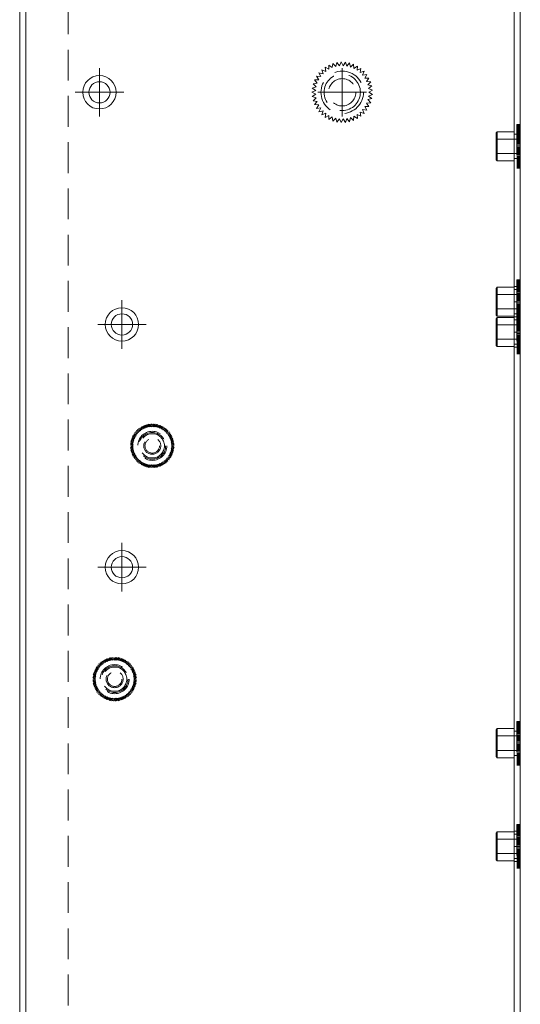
# Model space of a CAD drawing. Header units: millimetres. Extents: x 4065 to 8083, y -652 to 5416.
# Tile 111 of 256: x 5209 to 5292, y 3007 to 3169. Entities that reach past the tile are written whole.
import ezdxf

# ---------------------------------------------------------------- set-up
doc = ezdxf.new("R2010")
doc.units = ezdxf.units.MM
doc.header["$LTSCALE"] = 0.8
doc.linetypes.add('CENTER', pattern=[50.8, 31.75, -6.35, 6.35, -6.35])
doc.linetypes.add('HIDDEN', pattern=[9.525, 6.35, -3.175])
doc.layers.get('0').update_dxf_attribs({"linetype": 'CONTINUOUS', "lineweight": 0})
doc.layers.add('1', color=2, linetype='CENTER', lineweight=0)
doc.layers.add('3', color=5, linetype='HIDDEN', lineweight=0)

# ---------------------------------------------------------------- blocks, each defined once
blk = doc.blocks.new('X')
at = {"layer": '1'}
for p, q in [((5251.84, 13719.59), (5251.84, 13727.59)), ((5247.84, 13723.59), (5255.84, 13723.59))]:
    blk.add_line(p, q, dxfattribs=at)

msp = doc.modelspace()

# ---------------------------------------------------------------- linework, layer by layer
for p, q in [((5290.829, 2824.28), (5290.829, 3391.28)), ((5291.829, 2818.28), (5291.829, 3391.28)), ((5210.329, 2824.28), (5210.329, 3375.28)), ((5209.329, 3374.28), (5209.329, 2824.28))]:
    msp.add_line(p, q)
for centre, radius in [((5222.479, 3157.53), 2.75), ((5222.479, 3157.53), 1.75), ((5226.179, 3119.28), 2.75), ((5226.179, 3119.28), 1.75), ((5226.179, 3079.28), 2.75), ((5226.179, 3079.28), 1.75)]:
    msp.add_circle(centre, radius)
at = {"layer": '3'}
for p, q in [((5290.829, 2824.28), (5290.829, 3391.28)), ((5210.329, 3374.28), (5210.329, 2824.28)), ((5217.329, 3195.03), (5217.329, 2837.28)), ((5260.287, 3161.326), (5260.287, 3162.024)), ((5260.287, 3162.024), (5260.837, 3161.594)), ((5260.837, 3161.594), (5260.934, 3162.285)), ((5260.934, 3162.285), (5261.419, 3161.783)), ((5261.419, 3161.783), (5261.611, 3162.454)), ((5261.611, 3162.454), (5262.021, 3161.89)), ((5262.021, 3161.89), (5262.305, 3162.527)), ((5262.305, 3162.527), (5262.632, 3161.911)), ((5262.632, 3161.911), (5263.002, 3162.503)), ((5263.002, 3162.503), (5263.241, 3161.847)), ((5263.241, 3161.847), (5263.689, 3162.381)), ((5263.689, 3162.381), (5263.834, 3161.699)), ((5263.834, 3161.699), (5264.352, 3162.166)), ((5264.352, 3162.166), (5264.401, 3161.47)), ((5258.933, 3160.107), (5258.649, 3160.744)), ((5258.649, 3160.744), (5259.326, 3160.575)), ((5259.326, 3160.575), (5259.134, 3161.246)), ((5259.134, 3161.246), (5259.78, 3160.984)), ((5259.78, 3160.984), (5259.683, 3161.675)), ((5259.683, 3161.675), (5260.287, 3161.326)), ((5264.401, 3161.47), (5264.979, 3161.86)), ((5264.979, 3161.86), (5264.931, 3161.164)), ((5264.931, 3161.164), (5265.558, 3161.47)), ((5265.558, 3161.47), (5265.413, 3160.788)), ((5265.413, 3160.788), (5266.076, 3161.003)), ((5266.076, 3161.003), (5265.837, 3160.348)), ((5265.837, 3160.348), (5266.524, 3160.469)), ((5266.524, 3160.469), (5266.197, 3159.853)), ((5257.673, 3158.908), (5258.36, 3159.029)), ((5258.191, 3158.441), (5257.673, 3158.908)), ((5257.912, 3159.564), (5258.609, 3159.588)), ((5258.36, 3159.029), (5257.912, 3159.564)), ((5258.239, 3160.18), (5258.933, 3160.107)), ((5258.609, 3159.588), (5258.239, 3160.18)), ((5266.197, 3159.853), (5266.894, 3159.877)), ((5266.894, 3159.877), (5266.484, 3159.313)), ((5266.484, 3159.313), (5267.178, 3159.24)), ((5267.178, 3159.24), (5266.693, 3158.738)), ((5257.479, 3157.53), (5258.106, 3157.836)), ((5258.106, 3157.224), (5257.479, 3157.53)), ((5257.528, 3158.226), (5258.191, 3158.441)), ((5258.106, 3157.836), (5257.528, 3158.226)), ((5257.528, 3156.834), (5258.106, 3157.224)), ((5266.693, 3158.738), (5267.37, 3158.57)), ((5267.37, 3158.57), (5266.82, 3158.14)), ((5266.82, 3158.14), (5267.467, 3157.879)), ((5267.467, 3157.181), (5266.82, 3156.92)), ((5267.467, 3157.879), (5266.863, 3157.53)), ((5266.863, 3157.53), (5267.467, 3157.181)), ((5258.191, 3156.619), (5257.528, 3156.834)), ((5257.673, 3156.152), (5258.191, 3156.619)), ((5258.36, 3156.031), (5257.673, 3156.152)), ((5257.912, 3155.496), (5258.36, 3156.031)), ((5267.178, 3155.82), (5266.484, 3155.747)), ((5266.484, 3155.747), (5266.894, 3155.183)), ((5267.37, 3156.49), (5266.693, 3156.322)), ((5266.693, 3156.322), (5267.178, 3155.82)), ((5266.82, 3156.92), (5267.37, 3156.49)), ((5258.609, 3155.472), (5257.912, 3155.496)), ((5258.239, 3154.88), (5258.609, 3155.472)), ((5258.933, 3154.953), (5258.239, 3154.88)), ((5258.649, 3154.316), (5258.933, 3154.953)), ((5259.326, 3154.485), (5258.649, 3154.316)), ((5259.134, 3153.814), (5259.326, 3154.485)), ((5259.78, 3154.076), (5259.134, 3153.814)), ((5259.683, 3153.385), (5259.78, 3154.076)), ((5264.931, 3153.896), (5264.979, 3153.2)), ((5265.558, 3153.59), (5264.931, 3153.896)), ((5265.413, 3154.272), (5265.558, 3153.59)), ((5266.076, 3154.057), (5265.413, 3154.272)), ((5266.524, 3154.591), (5265.837, 3154.712)), ((5265.837, 3154.712), (5266.076, 3154.057)), ((5266.894, 3155.183), (5266.197, 3155.207)), ((5266.197, 3155.207), (5266.524, 3154.591)), ((5260.287, 3153.734), (5259.683, 3153.385)), ((5260.287, 3153.036), (5260.287, 3153.734)), ((5260.837, 3153.465), (5260.287, 3153.036)), ((5260.934, 3152.775), (5260.837, 3153.465)), ((5261.419, 3153.276), (5260.934, 3152.775)), ((5261.611, 3152.606), (5261.419, 3153.276)), ((5262.021, 3153.17), (5261.611, 3152.606)), ((5262.305, 3152.533), (5262.021, 3153.17)), ((5262.632, 3153.149), (5262.305, 3152.533)), ((5263.002, 3152.557), (5262.632, 3153.149)), ((5263.241, 3153.213), (5263.002, 3152.557)), ((5263.689, 3152.678), (5263.241, 3153.213)), ((5263.834, 3153.361), (5263.689, 3152.678)), ((5264.352, 3152.894), (5263.834, 3153.361)), ((5264.401, 3153.59), (5264.352, 3152.894)), ((5264.979, 3153.2), (5264.401, 3153.59)), ((5287.829, 3150.83), (5288.029, 3151.03)), ((5287.829, 3150.83), (5287.829, 3146.43)), ((5288.029, 3151.03), (5288.029, 3146.23)), ((5290.829, 3151.03), (5288.029, 3151.03)), ((5290.829, 3146.23), (5290.829, 3151.03)), ((5291.229, 3152.228), (5291.229, 3145.032)), ((5291.829, 3152.228), (5291.229, 3152.228)), ((5291.829, 3152.21), (5291.229, 3152.21)), ((5291.829, 3152.175), (5291.229, 3152.175)), ((5291.829, 3152.123), (5291.229, 3152.123)), ((5291.829, 3152.054), (5291.229, 3152.054)), ((5291.829, 3151.968), (5291.229, 3151.968)), ((5291.829, 3151.866), (5291.229, 3151.866)), ((5291.229, 3151.784), (5291.829, 3151.784)), ((5291.229, 3151.769), (5291.829, 3151.769)), ((5291.829, 3151.748), (5291.229, 3151.748)), ((5291.229, 3151.738), (5291.829, 3151.738)), ((5291.229, 3151.692), (5291.829, 3151.692)), ((5291.229, 3151.632), (5291.829, 3151.632)), ((5291.829, 3151.614), (5291.229, 3151.614)), ((5291.229, 3151.556), (5291.829, 3151.556)), ((5291.829, 3151.467), (5291.229, 3151.467)), ((5291.229, 3151.363), (5291.829, 3151.363)), ((5291.829, 3151.305), (5291.229, 3151.305)), ((5291.229, 3151.247), (5291.829, 3151.247)), ((5291.829, 3151.131), (5291.229, 3151.131)), ((5291.229, 3151.117), (5291.829, 3151.117)), ((5291.229, 3150.976), (5291.829, 3150.976)), ((5291.829, 3150.944), (5291.229, 3150.944)), ((5291.229, 3150.822), (5291.829, 3150.822)), ((5291.829, 3150.746), (5291.229, 3150.746)), ((5291.229, 3150.659), (5291.829, 3150.659)), ((5291.829, 3152.228), (5291.829, 3145.032)), ((5288.029, 3149.83), (5287.829, 3150.03)), ((5291.229, 3149.83), (5288.029, 3149.83)), ((5291.229, 3150.63), (5290.829, 3150.63)), ((5291.829, 3150.538), (5291.229, 3150.538)), ((5291.229, 3150.485), (5291.829, 3150.485)), ((5291.829, 3150.32), (5291.229, 3150.32)), ((5291.229, 3150.303), (5291.829, 3150.303)), ((5291.229, 3150.112), (5291.829, 3150.112)), ((5291.829, 3150.094), (5291.229, 3150.094)), ((5291.229, 3149.914), (5291.829, 3149.914)), ((5291.829, 3149.861), (5291.229, 3149.861)), ((5291.229, 3149.709), (5291.829, 3149.709)), ((5291.829, 3149.622), (5291.229, 3149.622)), ((5291.229, 3149.5), (5291.829, 3149.5)), ((5291.829, 3149.378), (5291.229, 3149.378)), ((5291.229, 3149.286), (5291.829, 3149.286)), ((5291.829, 3149.131), (5291.229, 3149.131)), ((5291.229, 3149.069), (5291.829, 3149.069)), ((5288.029, 3147.43), (5287.829, 3147.23)), ((5291.229, 3147.43), (5288.029, 3147.43)), ((5291.829, 3148.881), (5291.229, 3148.881)), ((5291.229, 3148.85), (5291.829, 3148.85)), ((5291.829, 3148.63), (5291.229, 3148.63)), ((5291.229, 3148.41), (5291.829, 3148.41)), ((5291.829, 3148.379), (5291.229, 3148.379)), ((5291.229, 3148.191), (5291.829, 3148.191)), ((5291.829, 3148.129), (5291.229, 3148.129)), ((5291.229, 3147.974), (5291.829, 3147.974)), ((5291.829, 3147.881), (5291.229, 3147.881)), ((5291.229, 3147.76), (5291.829, 3147.76)), ((5291.829, 3147.638), (5291.229, 3147.638)), ((5291.229, 3147.55), (5291.829, 3147.55)), ((5287.829, 3146.43), (5288.029, 3146.23)), ((5290.829, 3146.23), (5288.029, 3146.23)), ((5291.229, 3146.63), (5290.829, 3146.63)), ((5291.829, 3147.399), (5291.229, 3147.399)), ((5291.229, 3147.346), (5291.829, 3147.346)), ((5291.829, 3147.166), (5291.229, 3147.166)), ((5291.229, 3147.148), (5291.829, 3147.148)), ((5291.229, 3146.957), (5291.829, 3146.957)), ((5291.829, 3146.94), (5291.229, 3146.94)), ((5291.229, 3146.775), (5291.829, 3146.775)), ((5291.829, 3146.722), (5291.229, 3146.722)), ((5291.229, 3146.601), (5291.829, 3146.601)), ((5291.829, 3146.514), (5291.229, 3146.514)), ((5291.229, 3146.437), (5291.829, 3146.437)), ((5291.829, 3146.316), (5291.229, 3146.316)), ((5291.229, 3146.284), (5291.829, 3146.284)), ((5291.229, 3146.143), (5291.829, 3146.143)), ((5291.829, 3146.129), (5291.229, 3146.129)), ((5291.229, 3146.013), (5291.829, 3146.013)), ((5291.829, 3145.955), (5291.229, 3145.955)), ((5291.229, 3145.897), (5291.829, 3145.897)), ((5291.829, 3145.793), (5291.229, 3145.793)), ((5291.229, 3145.703), (5291.829, 3145.703)), ((5291.829, 3145.645), (5291.229, 3145.645)), ((5291.229, 3145.628), (5291.829, 3145.628)), ((5291.229, 3145.567), (5291.829, 3145.567)), ((5291.229, 3145.522), (5291.829, 3145.522)), ((5291.829, 3145.512), (5291.229, 3145.512)), ((5291.229, 3145.491), (5291.829, 3145.491)), ((5291.229, 3145.476), (5291.829, 3145.476)), ((5291.829, 3145.394), (5291.229, 3145.394)), ((5291.829, 3145.292), (5291.229, 3145.292)), ((5291.829, 3145.206), (5291.229, 3145.206)), ((5291.829, 3145.137), (5291.229, 3145.137)), ((5291.829, 3145.085), (5291.229, 3145.085)), ((5291.829, 3145.05), (5291.229, 3145.05)), ((5291.829, 3145.032), (5291.229, 3145.032)), ((5291.829, 3126.628), (5291.229, 3126.628)), ((5291.229, 3126.628), (5291.229, 3119.432)), ((5291.829, 3126.61), (5291.229, 3126.61)), ((5291.829, 3126.575), (5291.229, 3126.575)), ((5291.829, 3126.523), (5291.229, 3126.523)), ((5291.829, 3126.454), (5291.229, 3126.454)), ((5291.829, 3126.368), (5291.229, 3126.368)), ((5291.829, 3126.628), (5291.829, 3119.432)), ((5287.829, 3125.23), (5288.029, 3125.43)), ((5287.829, 3125.23), (5287.829, 3120.83)), ((5290.829, 3125.43), (5288.029, 3125.43)), ((5288.029, 3125.43), (5288.029, 3120.63)), ((5290.829, 3125.53), (5291.829, 3125.53)), ((5290.829, 3120.63), (5290.829, 3125.43)), ((5291.229, 3125.03), (5290.829, 3125.03)), ((5291.829, 3126.266), (5291.229, 3126.266)), ((5291.229, 3126.184), (5291.829, 3126.184)), ((5291.229, 3126.169), (5291.829, 3126.169)), ((5291.829, 3126.148), (5291.229, 3126.148)), ((5291.229, 3126.138), (5291.829, 3126.138)), ((5291.229, 3126.092), (5291.829, 3126.092)), ((5291.229, 3126.032), (5291.829, 3126.032)), ((5291.829, 3126.014), (5291.229, 3126.014)), ((5291.229, 3125.956), (5291.829, 3125.956)), ((5291.829, 3125.867), (5291.229, 3125.867)), ((5291.229, 3125.763), (5291.829, 3125.763)), ((5291.829, 3125.705), (5291.229, 3125.705)), ((5291.229, 3125.647), (5291.829, 3125.647)), ((5291.829, 3125.531), (5291.229, 3125.531)), ((5291.229, 3125.517), (5291.829, 3125.517)), ((5291.229, 3125.376), (5291.829, 3125.376)), ((5291.829, 3125.344), (5291.229, 3125.344)), ((5291.229, 3125.222), (5291.829, 3125.222)), ((5291.829, 3125.146), (5291.229, 3125.146)), ((5291.229, 3125.059), (5291.829, 3125.059)), ((5291.829, 3124.938), (5291.229, 3124.938)), ((5291.229, 3124.885), (5291.829, 3124.885)), ((5291.829, 3124.72), (5291.229, 3124.72)), ((5291.229, 3124.703), (5291.829, 3124.703)), ((5291.829, 3115.53), (5291.829, 3125.53)), ((5288.029, 3124.23), (5287.829, 3124.43)), ((5291.229, 3124.23), (5288.029, 3124.23)), ((5291.229, 3124.512), (5291.829, 3124.512)), ((5291.829, 3124.494), (5291.229, 3124.494)), ((5291.229, 3124.314), (5291.829, 3124.314)), ((5291.829, 3124.261), (5291.229, 3124.261)), ((5291.229, 3124.109), (5291.829, 3124.109)), ((5291.829, 3124.022), (5291.229, 3124.022)), ((5291.229, 3123.9), (5291.829, 3123.9)), ((5291.829, 3123.778), (5291.229, 3123.778)), ((5291.229, 3123.686), (5291.829, 3123.686)), ((5291.829, 3123.531), (5291.229, 3123.531)), ((5291.229, 3123.469), (5291.829, 3123.469)), ((5291.829, 3123.281), (5291.229, 3123.281)), ((5291.229, 3123.25), (5291.829, 3123.25)), ((5288.029, 3121.83), (5287.829, 3121.63)), ((5291.229, 3121.83), (5288.029, 3121.83)), ((5291.829, 3123.03), (5290.829, 3123.03)), ((5291.829, 3123.03), (5291.229, 3123.03)), ((5291.229, 3122.81), (5291.829, 3122.81)), ((5291.829, 3122.779), (5291.229, 3122.779)), ((5291.229, 3122.591), (5291.829, 3122.591)), ((5291.829, 3122.529), (5291.229, 3122.529)), ((5291.229, 3122.374), (5291.829, 3122.374)), ((5291.829, 3122.281), (5291.229, 3122.281)), ((5291.229, 3122.16), (5291.829, 3122.16)), ((5291.829, 3122.038), (5291.229, 3122.038)), ((5291.229, 3121.95), (5291.829, 3121.95)), ((5291.829, 3121.799), (5291.229, 3121.799)), ((5291.229, 3121.746), (5291.829, 3121.746)), ((5291.829, 3121.628), (5291.229, 3121.628)), ((5291.229, 3121.628), (5291.229, 3114.432)), ((5291.829, 3121.61), (5291.229, 3121.61)), ((5291.829, 3121.575), (5291.229, 3121.575)), ((5291.829, 3121.566), (5291.229, 3121.566)), ((5291.229, 3121.548), (5291.829, 3121.548)), ((5291.829, 3121.523), (5291.229, 3121.523)), ((5291.829, 3121.454), (5291.229, 3121.454)), ((5291.829, 3121.628), (5291.829, 3114.432)), ((5287.829, 3120.83), (5288.029, 3120.63)), ((5287.829, 3120.23), (5288.029, 3120.43)), ((5287.829, 3120.23), (5287.829, 3115.83)), ((5290.829, 3120.63), (5288.029, 3120.63)), ((5290.829, 3120.43), (5288.029, 3120.43)), ((5288.029, 3120.43), (5288.029, 3115.63)), ((5291.229, 3121.03), (5290.829, 3121.03)), ((5290.829, 3120.53), (5291.829, 3120.53)), ((5290.829, 3115.63), (5290.829, 3120.43)), ((5291.229, 3120.03), (5290.829, 3120.03)), ((5291.829, 3121.368), (5291.229, 3121.368)), ((5291.229, 3121.357), (5291.829, 3121.357)), ((5291.829, 3121.34), (5291.229, 3121.34)), ((5291.829, 3121.266), (5291.229, 3121.266)), ((5291.229, 3121.184), (5291.829, 3121.184)), ((5291.229, 3121.175), (5291.829, 3121.175)), ((5291.229, 3121.169), (5291.829, 3121.169)), ((5291.829, 3121.148), (5291.229, 3121.148)), ((5291.229, 3121.138), (5291.829, 3121.138)), ((5291.829, 3121.122), (5291.229, 3121.122)), ((5291.229, 3121.092), (5291.829, 3121.092)), ((5291.229, 3121.032), (5291.829, 3121.032)), ((5291.829, 3121.014), (5291.229, 3121.014)), ((5291.229, 3121.001), (5291.829, 3121.001)), ((5291.229, 3120.956), (5291.829, 3120.956)), ((5291.829, 3120.914), (5291.229, 3120.914)), ((5291.829, 3120.867), (5291.229, 3120.867)), ((5291.229, 3120.837), (5291.829, 3120.837)), ((5291.229, 3120.763), (5291.829, 3120.763)), ((5291.829, 3120.716), (5291.229, 3120.716)), ((5291.829, 3120.705), (5291.229, 3120.705)), ((5291.229, 3120.684), (5291.829, 3120.684)), ((5291.229, 3120.647), (5291.829, 3120.647)), ((5291.229, 3120.543), (5291.829, 3120.543)), ((5291.829, 3120.531), (5291.229, 3120.531)), ((5291.829, 3120.529), (5291.229, 3120.529)), ((5291.229, 3120.517), (5291.829, 3120.517)), ((5291.229, 3120.413), (5291.829, 3120.413)), ((5291.229, 3120.376), (5291.829, 3120.376)), ((5291.829, 3120.355), (5291.229, 3120.355)), ((5291.829, 3120.344), (5291.229, 3120.344)), ((5291.229, 3120.297), (5291.829, 3120.297)), ((5291.229, 3120.222), (5291.829, 3120.222)), ((5291.829, 3120.193), (5291.229, 3120.193)), ((5291.829, 3120.146), (5291.229, 3120.146)), ((5291.229, 3120.103), (5291.829, 3120.103)), ((5291.229, 3120.059), (5291.829, 3120.059)), ((5291.829, 3120.045), (5291.229, 3120.045)), ((5291.229, 3120.028), (5291.829, 3120.028)), ((5291.229, 3119.967), (5291.829, 3119.967)), ((5291.829, 3119.938), (5291.229, 3119.938)), ((5291.229, 3119.922), (5291.829, 3119.922)), ((5291.829, 3119.912), (5291.229, 3119.912)), ((5291.229, 3119.891), (5291.829, 3119.891)), ((5291.229, 3119.885), (5291.829, 3119.885)), ((5291.229, 3119.876), (5291.829, 3119.876)), ((5288.029, 3119.23), (5287.829, 3119.43)), ((5291.229, 3119.23), (5288.029, 3119.23)), ((5291.829, 3119.794), (5291.229, 3119.794)), ((5291.829, 3119.72), (5291.229, 3119.72)), ((5291.229, 3119.703), (5291.829, 3119.703)), ((5291.829, 3119.692), (5291.229, 3119.692)), ((5291.829, 3119.606), (5291.229, 3119.606)), ((5291.829, 3119.537), (5291.229, 3119.537)), ((5291.229, 3119.512), (5291.829, 3119.512)), ((5291.829, 3119.494), (5291.229, 3119.494)), ((5291.829, 3119.485), (5291.229, 3119.485)), ((5291.829, 3119.45), (5291.229, 3119.45)), ((5291.829, 3119.432), (5291.229, 3119.432)), ((5291.229, 3119.314), (5291.829, 3119.314)), ((5291.829, 3119.261), (5291.229, 3119.261)), ((5291.229, 3119.109), (5291.829, 3119.109)), ((5291.829, 3119.022), (5291.229, 3119.022)), ((5291.229, 3118.9), (5291.829, 3118.9)), ((5291.829, 3118.778), (5291.229, 3118.778)), ((5291.229, 3118.686), (5291.829, 3118.686)), ((5291.829, 3118.531), (5291.229, 3118.531)), ((5291.229, 3118.469), (5291.829, 3118.469)), ((5291.829, 3118.281), (5291.229, 3118.281)), ((5291.229, 3118.25), (5291.829, 3118.25)), ((5288.029, 3116.83), (5287.829, 3116.63)), ((5291.229, 3116.83), (5288.029, 3116.83)), ((5291.829, 3118.03), (5290.829, 3118.03)), ((5291.829, 3118.03), (5291.229, 3118.03)), ((5291.229, 3117.81), (5291.829, 3117.81)), ((5291.829, 3117.779), (5291.229, 3117.779)), ((5291.229, 3117.591), (5291.829, 3117.591)), ((5291.829, 3117.529), (5291.229, 3117.529)), ((5291.229, 3117.374), (5291.829, 3117.374)), ((5291.829, 3117.281), (5291.229, 3117.281)), ((5291.229, 3117.16), (5291.829, 3117.16)), ((5291.829, 3117.038), (5291.229, 3117.038)), ((5291.229, 3116.95), (5291.829, 3116.95)), ((5291.829, 3116.799), (5291.229, 3116.799)), ((5291.229, 3116.746), (5291.829, 3116.746)), ((5287.829, 3115.83), (5288.029, 3115.63)), ((5290.829, 3115.63), (5288.029, 3115.63)), ((5291.229, 3116.03), (5290.829, 3116.03)), ((5290.829, 3115.53), (5291.829, 3115.53)), ((5291.829, 3116.566), (5291.229, 3116.566)), ((5291.229, 3116.548), (5291.829, 3116.548)), ((5291.229, 3116.357), (5291.829, 3116.357)), ((5291.829, 3116.34), (5291.229, 3116.34)), ((5291.229, 3116.175), (5291.829, 3116.175)), ((5291.829, 3116.122), (5291.229, 3116.122)), ((5291.229, 3116.001), (5291.829, 3116.001)), ((5291.829, 3115.914), (5291.229, 3115.914)), ((5291.229, 3115.837), (5291.829, 3115.837)), ((5291.829, 3115.716), (5291.229, 3115.716)), ((5291.229, 3115.684), (5291.829, 3115.684)), ((5291.229, 3115.543), (5291.829, 3115.543)), ((5291.829, 3115.529), (5291.229, 3115.529)), ((5291.229, 3115.413), (5291.829, 3115.413)), ((5291.829, 3115.355), (5291.229, 3115.355)), ((5291.229, 3115.297), (5291.829, 3115.297)), ((5291.829, 3115.193), (5291.229, 3115.193)), ((5291.229, 3115.103), (5291.829, 3115.103)), ((5291.829, 3115.045), (5291.229, 3115.045)), ((5291.229, 3115.028), (5291.829, 3115.028)), ((5291.229, 3114.967), (5291.829, 3114.967)), ((5291.229, 3114.922), (5291.829, 3114.922)), ((5291.829, 3114.912), (5291.229, 3114.912)), ((5291.229, 3114.891), (5291.829, 3114.891)), ((5291.229, 3114.876), (5291.829, 3114.876)), ((5291.829, 3114.794), (5291.229, 3114.794)), ((5291.829, 3114.692), (5291.229, 3114.692)), ((5291.829, 3114.606), (5291.229, 3114.606)), ((5291.829, 3114.537), (5291.229, 3114.537)), ((5291.829, 3114.485), (5291.229, 3114.485)), ((5291.829, 3114.45), (5291.229, 3114.45)), ((5291.829, 3114.432), (5291.229, 3114.432)), ((5229.414, 3101.897), (5228.963, 3102.117)), ((5228.963, 3102.117), (5229.067, 3101.626)), ((5229.166, 3102.264), (5229.601, 3102.013)), ((5229.236, 3101.767), (5229.166, 3102.264)), ((5229.379, 3102.398), (5229.414, 3101.897)), ((5229.796, 3102.117), (5229.379, 3102.398)), ((5229.601, 3102.013), (5229.601, 3102.516)), ((5229.601, 3102.516), (5229.997, 3102.206)), ((5229.831, 3102.618), (5229.796, 3102.117)), ((5230.204, 3102.282), (5229.831, 3102.618)), ((5229.997, 3102.206), (5230.067, 3102.704)), ((5230.067, 3102.704), (5230.416, 3102.342)), ((5230.308, 3102.773), (5230.204, 3102.282)), ((5230.631, 3102.388), (5230.308, 3102.773)), ((5230.416, 3102.342), (5230.554, 3102.825)), ((5230.554, 3102.825), (5230.849, 3102.419)), ((5230.803, 3102.86), (5230.631, 3102.388)), ((5231.069, 3102.434), (5230.803, 3102.86)), ((5230.849, 3102.419), (5231.054, 3102.878)), ((5231.054, 3102.878), (5231.289, 3102.434)), ((5231.305, 3102.878), (5231.069, 3102.434)), ((5231.289, 3102.434), (5231.556, 3102.86)), ((5231.509, 3102.419), (5231.305, 3102.878)), ((5231.804, 3102.825), (5231.509, 3102.419)), ((5231.556, 3102.86), (5231.727, 3102.388)), ((5231.727, 3102.388), (5232.05, 3102.773)), ((5231.943, 3102.342), (5231.804, 3102.825)), ((5232.292, 3102.704), (5231.943, 3102.342)), ((5232.05, 3102.773), (5232.155, 3102.282)), ((5232.155, 3102.282), (5232.528, 3102.618)), ((5232.362, 3102.206), (5232.292, 3102.704)), ((5232.757, 3102.516), (5232.362, 3102.206)), ((5232.528, 3102.618), (5232.563, 3102.117)), ((5232.563, 3102.117), (5232.979, 3102.398)), ((5232.757, 3102.013), (5232.757, 3102.516)), ((5233.192, 3102.264), (5232.757, 3102.013)), ((5232.979, 3102.398), (5232.944, 3101.897)), ((5232.944, 3101.897), (5233.396, 3102.117)), ((5233.123, 3101.767), (5233.192, 3102.264)), ((5233.396, 3102.117), (5233.291, 3101.626)), ((5227.719, 3100.272), (5228.213, 3100.359)), ((5228.296, 3100.564), (5227.796, 3100.511)), ((5227.796, 3100.511), (5228.145, 3100.15)), ((5227.891, 3100.744), (5228.392, 3100.762)), ((5228.213, 3100.359), (5227.891, 3100.744)), ((5228.503, 3100.953), (5228.001, 3100.97)), ((5228.001, 3100.97), (5228.296, 3100.564)), ((5228.126, 3101.188), (5228.626, 3101.135)), ((5228.392, 3100.762), (5228.126, 3101.188)), ((5228.761, 3101.309), (5228.267, 3101.396)), ((5228.267, 3101.396), (5228.503, 3100.953)), ((5228.422, 3101.594), (5228.909, 3101.472)), ((5228.626, 3101.135), (5228.422, 3101.594)), ((5229.067, 3101.626), (5228.59, 3101.781)), ((5228.59, 3101.781), (5228.761, 3101.309)), ((5228.77, 3101.955), (5229.236, 3101.767)), ((5228.909, 3101.472), (5228.77, 3101.955)), ((5233.588, 3101.955), (5233.123, 3101.767)), ((5233.291, 3101.626), (5233.769, 3101.781)), ((5233.45, 3101.472), (5233.588, 3101.955)), ((5233.937, 3101.594), (5233.45, 3101.472)), ((5233.769, 3101.781), (5233.597, 3101.309)), ((5233.597, 3101.309), (5234.092, 3101.396)), ((5233.733, 3101.135), (5233.937, 3101.594)), ((5234.232, 3101.188), (5233.733, 3101.135)), ((5234.092, 3101.396), (5233.856, 3100.953)), ((5233.856, 3100.953), (5234.358, 3100.97)), ((5233.966, 3100.762), (5234.232, 3101.188)), ((5234.468, 3100.744), (5233.966, 3100.762)), ((5234.358, 3100.97), (5234.063, 3100.564)), ((5234.063, 3100.564), (5234.562, 3100.511)), ((5234.145, 3100.359), (5234.468, 3100.744)), ((5234.64, 3100.272), (5234.145, 3100.359)), ((5234.562, 3100.511), (5234.213, 3100.15)), ((5227.579, 3099.28), (5228.031, 3099.5)), ((5228.031, 3099.06), (5227.579, 3099.28)), ((5228.054, 3099.719), (5227.588, 3099.531)), ((5227.588, 3099.531), (5228.023, 3099.28)), ((5228.023, 3099.28), (5227.588, 3099.029)), ((5227.588, 3099.029), (5228.054, 3098.841)), ((5227.614, 3099.781), (5228.092, 3099.936)), ((5228.031, 3099.5), (5227.614, 3099.781)), ((5227.614, 3098.779), (5228.031, 3099.06)), ((5228.092, 3098.624), (5227.614, 3098.779)), ((5228.145, 3100.15), (5227.658, 3100.028)), ((5227.658, 3100.028), (5228.054, 3099.719)), ((5228.054, 3098.841), (5227.658, 3098.531)), ((5228.092, 3099.936), (5227.719, 3100.272)), ((5234.213, 3100.15), (5234.701, 3100.028)), ((5234.267, 3099.936), (5234.64, 3100.272)), ((5234.744, 3099.781), (5234.267, 3099.936)), ((5234.267, 3098.624), (5234.744, 3098.779)), ((5234.701, 3100.028), (5234.305, 3099.719)), ((5234.305, 3099.719), (5234.771, 3099.531)), ((5234.771, 3099.029), (5234.305, 3098.841)), ((5234.305, 3098.841), (5234.701, 3098.531)), ((5234.328, 3099.5), (5234.744, 3099.781)), ((5234.779, 3099.28), (5234.328, 3099.5)), ((5234.328, 3099.06), (5234.779, 3099.28)), ((5234.744, 3098.779), (5234.328, 3099.06)), ((5234.771, 3099.531), (5234.336, 3099.28)), ((5234.336, 3099.28), (5234.771, 3099.029)), ((5227.658, 3098.531), (5228.145, 3098.41)), ((5227.719, 3098.288), (5228.092, 3098.624)), ((5228.213, 3098.2), (5227.719, 3098.288)), ((5228.145, 3098.41), (5227.796, 3098.049)), ((5227.796, 3098.049), (5228.296, 3097.996)), ((5227.891, 3097.816), (5228.213, 3098.2)), ((5228.392, 3097.798), (5227.891, 3097.816)), ((5228.296, 3097.996), (5228.001, 3097.59)), ((5228.001, 3097.59), (5228.503, 3097.607)), ((5228.126, 3097.372), (5228.392, 3097.798)), ((5228.626, 3097.425), (5228.126, 3097.372)), ((5228.503, 3097.607), (5228.267, 3097.164)), ((5228.267, 3097.164), (5228.761, 3097.251)), ((5228.422, 3096.966), (5228.626, 3097.425)), ((5228.761, 3097.251), (5228.59, 3096.779)), ((5234.092, 3097.164), (5233.597, 3097.251)), ((5233.597, 3097.251), (5233.769, 3096.779)), ((5233.733, 3097.425), (5234.232, 3097.372)), ((5233.937, 3096.966), (5233.733, 3097.425)), ((5234.358, 3097.59), (5233.856, 3097.607)), ((5233.856, 3097.607), (5234.092, 3097.164)), ((5233.966, 3097.798), (5234.468, 3097.816)), ((5234.232, 3097.372), (5233.966, 3097.798)), ((5234.562, 3098.049), (5234.063, 3097.996)), ((5234.063, 3097.996), (5234.358, 3097.59)), ((5234.145, 3098.2), (5234.64, 3098.288)), ((5234.468, 3097.816), (5234.145, 3098.2)), ((5234.701, 3098.531), (5234.213, 3098.41)), ((5234.213, 3098.41), (5234.562, 3098.049)), ((5234.64, 3098.288), (5234.267, 3098.624)), ((5228.909, 3097.087), (5228.422, 3096.966)), ((5228.59, 3096.779), (5229.067, 3096.934)), ((5228.77, 3096.605), (5228.909, 3097.087)), ((5229.236, 3096.793), (5228.77, 3096.605)), ((5229.067, 3096.934), (5228.963, 3096.443)), ((5228.963, 3096.443), (5229.414, 3096.663)), ((5229.166, 3096.295), (5229.236, 3096.793)), ((5229.601, 3096.547), (5229.166, 3096.295)), ((5229.414, 3096.663), (5229.379, 3096.162)), ((5229.379, 3096.162), (5229.796, 3096.443)), ((5229.601, 3096.044), (5229.601, 3096.547)), ((5229.997, 3096.353), (5229.601, 3096.044)), ((5229.796, 3096.443), (5229.831, 3095.942)), ((5229.831, 3095.942), (5230.204, 3096.278)), ((5230.067, 3095.856), (5229.997, 3096.353)), ((5230.416, 3096.217), (5230.067, 3095.856)), ((5230.204, 3096.278), (5230.308, 3095.787)), ((5230.308, 3095.787), (5230.631, 3096.172)), ((5230.554, 3095.735), (5230.416, 3096.217)), ((5230.849, 3096.141), (5230.554, 3095.735)), ((5230.631, 3096.172), (5230.803, 3095.7)), ((5230.803, 3095.7), (5231.069, 3096.126)), ((5231.054, 3095.682), (5230.849, 3096.141)), ((5231.289, 3096.126), (5231.054, 3095.682)), ((5231.069, 3096.126), (5231.305, 3095.682)), ((5231.556, 3095.7), (5231.289, 3096.126)), ((5231.305, 3095.682), (5231.509, 3096.141)), ((5231.509, 3096.141), (5231.804, 3095.735)), ((5231.727, 3096.172), (5231.556, 3095.7)), ((5232.05, 3095.787), (5231.727, 3096.172)), ((5231.804, 3095.735), (5231.943, 3096.217)), ((5231.943, 3096.217), (5232.292, 3095.856)), ((5232.155, 3096.278), (5232.05, 3095.787)), ((5232.528, 3095.942), (5232.155, 3096.278)), ((5232.292, 3095.856), (5232.362, 3096.353)), ((5232.362, 3096.353), (5232.757, 3096.044)), ((5232.563, 3096.443), (5232.528, 3095.942)), ((5232.979, 3096.162), (5232.563, 3096.443)), ((5232.757, 3096.044), (5232.757, 3096.547)), ((5232.757, 3096.547), (5233.192, 3096.295)), ((5232.944, 3096.663), (5232.979, 3096.162)), ((5233.396, 3096.443), (5232.944, 3096.663)), ((5233.123, 3096.793), (5233.588, 3096.605)), ((5233.192, 3096.295), (5233.123, 3096.793)), ((5233.769, 3096.779), (5233.291, 3096.934)), ((5233.291, 3096.934), (5233.396, 3096.443)), ((5233.45, 3097.087), (5233.937, 3096.966)), ((5233.588, 3096.605), (5233.45, 3097.087)), ((5222.222, 3063.144), (5222.709, 3063.022)), ((5222.426, 3062.685), (5222.222, 3063.144)), ((5222.867, 3063.176), (5222.39, 3063.331)), ((5222.39, 3063.331), (5222.561, 3062.859)), ((5222.57, 3063.505), (5223.036, 3063.317)), ((5222.709, 3063.022), (5222.57, 3063.505)), ((5223.214, 3063.447), (5222.763, 3063.667)), ((5222.763, 3063.667), (5222.867, 3063.176)), ((5222.966, 3063.814), (5223.401, 3063.563)), ((5223.036, 3063.317), (5222.966, 3063.814)), ((5223.596, 3063.667), (5223.179, 3063.948)), ((5223.179, 3063.948), (5223.214, 3063.447)), ((5223.401, 3064.066), (5223.797, 3063.756)), ((5223.401, 3063.563), (5223.401, 3064.066)), ((5223.631, 3064.168), (5223.596, 3063.667)), ((5224.004, 3063.832), (5223.631, 3064.168)), ((5223.797, 3063.756), (5223.867, 3064.254)), ((5223.867, 3064.254), (5224.216, 3063.892)), ((5224.108, 3064.323), (5224.004, 3063.832)), ((5224.431, 3063.938), (5224.108, 3064.323)), ((5224.216, 3063.892), (5224.354, 3064.375)), ((5224.354, 3064.375), (5224.649, 3063.969)), ((5224.603, 3064.41), (5224.431, 3063.938)), ((5224.869, 3063.984), (5224.603, 3064.41)), ((5224.649, 3063.969), (5224.854, 3064.428)), ((5224.854, 3064.428), (5225.089, 3063.984)), ((5225.105, 3064.428), (5224.869, 3063.984)), ((5225.089, 3063.984), (5225.356, 3064.41)), ((5225.309, 3063.969), (5225.105, 3064.428)), ((5225.604, 3064.375), (5225.309, 3063.969)), ((5225.356, 3064.41), (5225.527, 3063.938)), ((5225.527, 3063.938), (5225.85, 3064.323)), ((5225.743, 3063.892), (5225.604, 3064.375)), ((5226.092, 3064.254), (5225.743, 3063.892)), ((5225.85, 3064.323), (5225.955, 3063.832)), ((5225.955, 3063.832), (5226.328, 3064.168)), ((5226.162, 3063.756), (5226.092, 3064.254)), ((5226.557, 3064.066), (5226.162, 3063.756)), ((5226.328, 3064.168), (5226.363, 3063.667)), ((5226.363, 3063.667), (5226.779, 3063.948)), ((5226.557, 3063.563), (5226.557, 3064.066)), ((5226.992, 3063.814), (5226.557, 3063.563)), ((5226.779, 3063.948), (5226.744, 3063.447)), ((5226.744, 3063.447), (5227.196, 3063.667)), ((5226.923, 3063.317), (5226.992, 3063.814)), ((5227.388, 3063.505), (5226.923, 3063.317)), ((5227.196, 3063.667), (5227.091, 3063.176)), ((5227.091, 3063.176), (5227.569, 3063.331)), ((5227.25, 3063.022), (5227.388, 3063.505)), ((5227.737, 3063.144), (5227.25, 3063.022)), ((5227.569, 3063.331), (5227.397, 3062.859)), ((5227.533, 3062.685), (5227.737, 3063.144)), ((5221.414, 3061.331), (5221.892, 3061.486)), ((5221.945, 3061.7), (5221.458, 3061.578)), ((5221.458, 3061.578), (5221.854, 3061.269)), ((5221.519, 3061.822), (5222.013, 3061.909)), ((5221.892, 3061.486), (5221.519, 3061.822)), ((5222.096, 3062.114), (5221.596, 3062.061)), ((5221.596, 3062.061), (5221.945, 3061.7)), ((5221.691, 3062.294), (5222.192, 3062.312)), ((5222.013, 3061.909), (5221.691, 3062.294)), ((5222.303, 3062.503), (5221.801, 3062.52)), ((5221.801, 3062.52), (5222.096, 3062.114)), ((5221.926, 3062.738), (5222.426, 3062.685)), ((5222.192, 3062.312), (5221.926, 3062.738)), ((5222.561, 3062.859), (5222.067, 3062.946)), ((5222.067, 3062.946), (5222.303, 3062.503)), ((5227.397, 3062.859), (5227.892, 3062.946)), ((5228.032, 3062.738), (5227.533, 3062.685)), ((5227.892, 3062.946), (5227.656, 3062.503)), ((5227.656, 3062.503), (5228.158, 3062.52)), ((5227.766, 3062.312), (5228.032, 3062.738)), ((5228.268, 3062.294), (5227.766, 3062.312)), ((5228.158, 3062.52), (5227.863, 3062.114)), ((5227.863, 3062.114), (5228.362, 3062.061)), ((5227.945, 3061.909), (5228.268, 3062.294)), ((5228.44, 3061.822), (5227.945, 3061.909)), ((5228.362, 3062.061), (5228.013, 3061.7)), ((5228.013, 3061.7), (5228.501, 3061.578)), ((5228.067, 3061.486), (5228.44, 3061.822)), ((5228.544, 3061.331), (5228.067, 3061.486)), ((5228.501, 3061.578), (5228.105, 3061.269)), ((5221.379, 3060.83), (5221.831, 3061.05)), ((5221.831, 3060.61), (5221.379, 3060.83)), ((5221.854, 3061.269), (5221.388, 3061.081)), ((5221.388, 3061.081), (5221.823, 3060.83)), ((5221.823, 3060.83), (5221.388, 3060.579)), ((5221.388, 3060.579), (5221.854, 3060.391)), ((5221.831, 3061.05), (5221.414, 3061.331)), ((5221.414, 3060.329), (5221.831, 3060.61)), ((5221.892, 3060.174), (5221.414, 3060.329)), ((5221.854, 3060.391), (5221.458, 3060.081)), ((5221.458, 3060.081), (5221.945, 3059.96)), ((5221.519, 3059.838), (5221.892, 3060.174)), ((5222.013, 3059.75), (5221.519, 3059.838)), ((5221.945, 3059.96), (5221.596, 3059.599)), ((5227.945, 3059.75), (5228.44, 3059.838)), ((5228.501, 3060.081), (5228.013, 3059.96)), ((5228.013, 3059.96), (5228.362, 3059.599)), ((5228.067, 3060.174), (5228.544, 3060.329)), ((5228.44, 3059.838), (5228.067, 3060.174)), ((5228.105, 3061.269), (5228.571, 3061.081)), ((5228.571, 3060.579), (5228.105, 3060.391)), ((5228.105, 3060.391), (5228.501, 3060.081)), ((5228.128, 3061.05), (5228.544, 3061.331)), ((5228.579, 3060.83), (5228.128, 3061.05)), ((5228.128, 3060.61), (5228.579, 3060.83)), ((5228.544, 3060.329), (5228.128, 3060.61)), ((5228.571, 3061.081), (5228.136, 3060.83)), ((5228.136, 3060.83), (5228.571, 3060.579)), ((5221.596, 3059.599), (5222.096, 3059.546)), ((5221.691, 3059.366), (5222.013, 3059.75)), ((5222.192, 3059.348), (5221.691, 3059.366)), ((5222.096, 3059.546), (5221.801, 3059.14)), ((5221.801, 3059.14), (5222.303, 3059.157)), ((5221.926, 3058.922), (5222.192, 3059.348)), ((5222.426, 3058.975), (5221.926, 3058.922)), ((5222.303, 3059.157), (5222.067, 3058.714)), ((5222.067, 3058.714), (5222.561, 3058.801)), ((5222.222, 3058.516), (5222.426, 3058.975)), ((5222.709, 3058.637), (5222.222, 3058.516)), ((5222.561, 3058.801), (5222.39, 3058.329)), ((5222.39, 3058.329), (5222.867, 3058.484)), ((5222.57, 3058.155), (5222.709, 3058.637)), ((5223.036, 3058.343), (5222.57, 3058.155)), ((5222.867, 3058.484), (5222.763, 3057.993)), ((5222.763, 3057.993), (5223.214, 3058.213)), ((5222.966, 3057.845), (5223.036, 3058.343)), ((5223.214, 3058.213), (5223.179, 3057.712)), ((5227.196, 3057.993), (5226.744, 3058.213)), ((5226.744, 3058.213), (5226.779, 3057.712)), ((5226.923, 3058.343), (5227.388, 3058.155)), ((5226.992, 3057.845), (5226.923, 3058.343)), ((5227.569, 3058.329), (5227.091, 3058.484)), ((5227.091, 3058.484), (5227.196, 3057.993)), ((5227.25, 3058.637), (5227.737, 3058.516)), ((5227.388, 3058.155), (5227.25, 3058.637)), ((5227.892, 3058.714), (5227.397, 3058.801)), ((5227.397, 3058.801), (5227.569, 3058.329)), ((5227.533, 3058.975), (5228.032, 3058.922)), ((5227.737, 3058.516), (5227.533, 3058.975)), ((5228.158, 3059.14), (5227.656, 3059.157)), ((5227.656, 3059.157), (5227.892, 3058.714)), ((5227.766, 3059.348), (5228.268, 3059.366)), ((5228.032, 3058.922), (5227.766, 3059.348)), ((5228.362, 3059.599), (5227.863, 3059.546)), ((5227.863, 3059.546), (5228.158, 3059.14)), ((5228.268, 3059.366), (5227.945, 3059.75)), ((5223.401, 3058.097), (5222.966, 3057.845)), ((5223.179, 3057.712), (5223.596, 3057.993)), ((5223.401, 3057.594), (5223.401, 3058.097)), ((5223.797, 3057.903), (5223.401, 3057.594)), ((5223.596, 3057.993), (5223.631, 3057.492)), ((5223.631, 3057.492), (5224.004, 3057.828)), ((5223.867, 3057.406), (5223.797, 3057.903)), ((5224.216, 3057.767), (5223.867, 3057.406)), ((5224.004, 3057.828), (5224.108, 3057.337)), ((5224.108, 3057.337), (5224.431, 3057.722)), ((5224.354, 3057.285), (5224.216, 3057.767)), ((5224.649, 3057.691), (5224.354, 3057.285)), ((5224.431, 3057.722), (5224.603, 3057.25)), ((5224.603, 3057.25), (5224.869, 3057.676)), ((5224.854, 3057.232), (5224.649, 3057.691)), ((5225.089, 3057.676), (5224.854, 3057.232)), ((5224.869, 3057.676), (5225.105, 3057.232)), ((5225.356, 3057.25), (5225.089, 3057.676)), ((5225.105, 3057.232), (5225.309, 3057.691)), ((5225.309, 3057.691), (5225.604, 3057.285)), ((5225.527, 3057.722), (5225.356, 3057.25)), ((5225.85, 3057.337), (5225.527, 3057.722)), ((5225.604, 3057.285), (5225.743, 3057.767)), ((5225.743, 3057.767), (5226.092, 3057.406)), ((5225.955, 3057.828), (5225.85, 3057.337)), ((5226.328, 3057.492), (5225.955, 3057.828)), ((5226.092, 3057.406), (5226.162, 3057.903)), ((5226.162, 3057.903), (5226.557, 3057.594)), ((5226.363, 3057.993), (5226.328, 3057.492)), ((5226.779, 3057.712), (5226.363, 3057.993)), ((5226.557, 3058.097), (5226.992, 3057.845)), ((5226.557, 3057.594), (5226.557, 3058.097)), ((5291.829, 3053.878), (5291.229, 3053.878)), ((5291.229, 3053.878), (5291.229, 3046.682)), ((5291.829, 3053.86), (5291.229, 3053.86)), ((5291.829, 3053.825), (5291.229, 3053.825)), ((5291.829, 3053.773), (5291.229, 3053.773)), ((5291.829, 3053.704), (5291.229, 3053.704)), ((5291.829, 3053.618), (5291.229, 3053.618)), ((5291.829, 3053.516), (5291.229, 3053.516)), ((5291.229, 3053.434), (5291.829, 3053.434)), ((5291.229, 3053.419), (5291.829, 3053.419)), ((5291.829, 3053.398), (5291.229, 3053.398)), ((5291.229, 3053.388), (5291.829, 3053.388)), ((5291.229, 3053.342), (5291.829, 3053.342)), ((5291.829, 3053.878), (5291.829, 3046.682)), ((5287.829, 3052.48), (5288.029, 3052.68)), ((5287.829, 3052.48), (5287.829, 3048.08)), ((5290.829, 3052.68), (5288.029, 3052.68)), ((5288.029, 3052.68), (5288.029, 3047.88)), ((5290.829, 3047.88), (5290.829, 3052.68)), ((5291.229, 3052.28), (5290.829, 3052.28)), ((5291.229, 3053.282), (5291.829, 3053.282)), ((5291.829, 3053.264), (5291.229, 3053.264)), ((5291.229, 3053.206), (5291.829, 3053.206)), ((5291.829, 3053.117), (5291.229, 3053.117)), ((5291.229, 3053.013), (5291.829, 3053.013)), ((5291.829, 3052.955), (5291.229, 3052.955)), ((5291.229, 3052.897), (5291.829, 3052.897)), ((5291.829, 3052.781), (5291.229, 3052.781)), ((5291.229, 3052.767), (5291.829, 3052.767)), ((5291.229, 3052.626), (5291.829, 3052.626)), ((5291.829, 3052.594), (5291.229, 3052.594)), ((5291.229, 3052.472), (5291.829, 3052.472)), ((5291.829, 3052.396), (5291.229, 3052.396)), ((5291.229, 3052.309), (5291.829, 3052.309)), ((5291.829, 3052.188), (5291.229, 3052.188)), ((5291.229, 3052.135), (5291.829, 3052.135)), ((5291.829, 3051.97), (5291.229, 3051.97)), ((5291.229, 3051.953), (5291.829, 3051.953)), ((5291.229, 3051.762), (5291.829, 3051.762)), ((5291.829, 3051.744), (5291.229, 3051.744)), ((5288.029, 3051.48), (5287.829, 3051.68)), ((5291.229, 3051.48), (5288.029, 3051.48)), ((5291.229, 3051.564), (5291.829, 3051.564)), ((5291.829, 3051.511), (5291.229, 3051.511)), ((5291.229, 3051.359), (5291.829, 3051.359)), ((5291.829, 3051.272), (5291.229, 3051.272)), ((5291.229, 3051.15), (5291.829, 3051.15)), ((5291.829, 3051.028), (5291.229, 3051.028)), ((5291.229, 3050.936), (5291.829, 3050.936)), ((5291.829, 3050.781), (5291.229, 3050.781)), ((5291.229, 3050.719), (5291.829, 3050.719)), ((5291.829, 3050.531), (5291.229, 3050.531)), ((5291.229, 3050.5), (5291.829, 3050.5)), ((5291.829, 3050.28), (5291.229, 3050.28)), ((5288.029, 3049.08), (5287.829, 3048.88)), ((5291.229, 3049.08), (5288.029, 3049.08)), ((5291.229, 3050.06), (5291.829, 3050.06)), ((5291.829, 3050.029), (5291.229, 3050.029)), ((5291.229, 3049.841), (5291.829, 3049.841)), ((5291.829, 3049.779), (5291.229, 3049.779)), ((5291.229, 3049.624), (5291.829, 3049.624)), ((5291.829, 3049.531), (5291.229, 3049.531)), ((5291.229, 3049.41), (5291.829, 3049.41)), ((5291.829, 3049.288), (5291.229, 3049.288)), ((5291.229, 3049.2), (5291.829, 3049.2)), ((5291.829, 3049.049), (5291.229, 3049.049)), ((5291.229, 3048.996), (5291.829, 3048.996)), ((5291.829, 3048.816), (5291.229, 3048.816)), ((5291.229, 3048.798), (5291.829, 3048.798)), ((5291.229, 3048.607), (5291.829, 3048.607)), ((5291.829, 3048.59), (5291.229, 3048.59)), ((5287.829, 3048.08), (5288.029, 3047.88)), ((5290.829, 3047.88), (5288.029, 3047.88)), ((5291.229, 3048.28), (5290.829, 3048.28)), ((5291.229, 3048.425), (5291.829, 3048.425)), ((5291.829, 3048.372), (5291.229, 3048.372)), ((5291.229, 3048.251), (5291.829, 3048.251)), ((5291.829, 3048.164), (5291.229, 3048.164)), ((5291.229, 3048.087), (5291.829, 3048.087)), ((5291.829, 3047.966), (5291.229, 3047.966)), ((5291.229, 3047.934), (5291.829, 3047.934)), ((5291.229, 3047.793), (5291.829, 3047.793)), ((5291.829, 3047.779), (5291.229, 3047.779)), ((5291.229, 3047.663), (5291.829, 3047.663)), ((5291.829, 3047.605), (5291.229, 3047.605)), ((5291.229, 3047.547), (5291.829, 3047.547)), ((5291.829, 3047.443), (5291.229, 3047.443)), ((5291.229, 3047.353), (5291.829, 3047.353)), ((5291.829, 3047.295), (5291.229, 3047.295)), ((5291.229, 3047.278), (5291.829, 3047.278)), ((5291.229, 3047.217), (5291.829, 3047.217)), ((5291.229, 3047.172), (5291.829, 3047.172)), ((5291.829, 3047.162), (5291.229, 3047.162)), ((5291.229, 3047.141), (5291.829, 3047.141)), ((5291.229, 3047.126), (5291.829, 3047.126)), ((5291.829, 3047.044), (5291.229, 3047.044)), ((5291.829, 3046.942), (5291.229, 3046.942)), ((5291.829, 3046.856), (5291.229, 3046.856)), ((5291.829, 3046.787), (5291.229, 3046.787)), ((5291.829, 3046.735), (5291.229, 3046.735)), ((5291.829, 3046.7), (5291.229, 3046.7)), ((5291.829, 3046.682), (5291.229, 3046.682)), ((5287.829, 3035.48), (5288.029, 3035.68)), ((5287.829, 3035.48), (5287.829, 3031.08)), ((5290.829, 3035.68), (5288.029, 3035.68)), ((5288.029, 3035.68), (5288.029, 3030.88)), ((5290.829, 3035.78), (5291.829, 3035.78)), ((5290.829, 3030.88), (5290.829, 3035.68)), ((5291.829, 3036.878), (5291.229, 3036.878)), ((5291.229, 3036.878), (5291.229, 3029.682)), ((5291.829, 3036.86), (5291.229, 3036.86)), ((5291.829, 3036.825), (5291.229, 3036.825)), ((5291.829, 3036.773), (5291.229, 3036.773)), ((5291.829, 3036.704), (5291.229, 3036.704)), ((5291.829, 3036.618), (5291.229, 3036.618)), ((5291.829, 3036.516), (5291.229, 3036.516)), ((5291.229, 3036.434), (5291.829, 3036.434)), ((5291.229, 3036.419), (5291.829, 3036.419)), ((5291.829, 3036.398), (5291.229, 3036.398)), ((5291.229, 3036.388), (5291.829, 3036.388)), ((5291.229, 3036.342), (5291.829, 3036.342)), ((5291.229, 3036.282), (5291.829, 3036.282)), ((5291.829, 3036.264), (5291.229, 3036.264)), ((5291.229, 3036.206), (5291.829, 3036.206)), ((5291.829, 3036.117), (5291.229, 3036.117)), ((5291.229, 3036.013), (5291.829, 3036.013)), ((5291.829, 3035.955), (5291.229, 3035.955)), ((5291.229, 3035.897), (5291.829, 3035.897)), ((5291.829, 3035.781), (5291.229, 3035.781)), ((5291.229, 3035.767), (5291.829, 3035.767)), ((5291.229, 3035.626), (5291.829, 3035.626)), ((5291.829, 3035.594), (5291.229, 3035.594)), ((5291.229, 3035.472), (5291.829, 3035.472)), ((5291.829, 3036.878), (5291.829, 3029.682)), ((5291.829, 3030.78), (5291.829, 3035.78)), ((5288.029, 3034.48), (5287.829, 3034.68)), ((5291.229, 3034.48), (5288.029, 3034.48)), ((5291.229, 3035.28), (5290.829, 3035.28)), ((5291.829, 3035.396), (5291.229, 3035.396)), ((5291.229, 3035.309), (5291.829, 3035.309)), ((5291.829, 3035.188), (5291.229, 3035.188)), ((5291.229, 3035.135), (5291.829, 3035.135)), ((5291.829, 3034.97), (5291.229, 3034.97)), ((5291.229, 3034.953), (5291.829, 3034.953)), ((5291.229, 3034.762), (5291.829, 3034.762)), ((5291.829, 3034.744), (5291.229, 3034.744)), ((5291.229, 3034.564), (5291.829, 3034.564)), ((5291.829, 3034.511), (5291.229, 3034.511)), ((5291.229, 3034.359), (5291.829, 3034.359)), ((5291.829, 3034.272), (5291.229, 3034.272)), ((5291.229, 3034.15), (5291.829, 3034.15)), ((5291.829, 3034.028), (5291.229, 3034.028)), ((5291.229, 3033.936), (5291.829, 3033.936)), ((5291.829, 3033.28), (5290.829, 3033.28)), ((5291.829, 3033.781), (5291.229, 3033.781)), ((5291.229, 3033.719), (5291.829, 3033.719)), ((5291.829, 3033.531), (5291.229, 3033.531)), ((5291.229, 3033.5), (5291.829, 3033.5)), ((5291.829, 3033.28), (5291.229, 3033.28)), ((5291.229, 3033.06), (5291.829, 3033.06)), ((5291.829, 3033.029), (5291.229, 3033.029)), ((5291.229, 3032.841), (5291.829, 3032.841)), ((5291.829, 3032.779), (5291.229, 3032.779)), ((5291.229, 3032.624), (5291.829, 3032.624)), ((5291.829, 3032.531), (5291.229, 3032.531)), ((5291.229, 3032.41), (5291.829, 3032.41)), ((5291.829, 3032.288), (5291.229, 3032.288)), ((5288.029, 3032.08), (5287.829, 3031.88)), ((5287.829, 3031.08), (5288.029, 3030.88)), ((5291.229, 3032.08), (5288.029, 3032.08)), ((5290.829, 3030.88), (5288.029, 3030.88)), ((5291.229, 3031.28), (5290.829, 3031.28)), ((5290.829, 3030.78), (5291.829, 3030.78)), ((5291.229, 3032.2), (5291.829, 3032.2)), ((5291.829, 3032.049), (5291.229, 3032.049)), ((5291.229, 3031.996), (5291.829, 3031.996)), ((5291.829, 3031.816), (5291.229, 3031.816)), ((5291.229, 3031.798), (5291.829, 3031.798)), ((5291.229, 3031.607), (5291.829, 3031.607)), ((5291.829, 3031.59), (5291.229, 3031.59)), ((5291.229, 3031.425), (5291.829, 3031.425)), ((5291.829, 3031.372), (5291.229, 3031.372)), ((5291.229, 3031.251), (5291.829, 3031.251)), ((5291.829, 3031.164), (5291.229, 3031.164)), ((5291.229, 3031.087), (5291.829, 3031.087)), ((5291.829, 3030.966), (5291.229, 3030.966)), ((5291.229, 3030.934), (5291.829, 3030.934)), ((5291.229, 3030.793), (5291.829, 3030.793)), ((5291.829, 3030.779), (5291.229, 3030.779)), ((5291.229, 3030.663), (5291.829, 3030.663)), ((5291.829, 3030.605), (5291.229, 3030.605)), ((5291.229, 3030.547), (5291.829, 3030.547)), ((5291.829, 3030.443), (5291.229, 3030.443)), ((5291.229, 3030.353), (5291.829, 3030.353)), ((5291.829, 3030.295), (5291.229, 3030.295)), ((5291.229, 3030.278), (5291.829, 3030.278)), ((5291.229, 3030.217), (5291.829, 3030.217)), ((5291.229, 3030.172), (5291.829, 3030.172)), ((5291.829, 3030.162), (5291.229, 3030.162)), ((5291.229, 3030.141), (5291.829, 3030.141)), ((5291.229, 3030.126), (5291.829, 3030.126)), ((5291.829, 3030.044), (5291.229, 3030.044)), ((5291.829, 3029.942), (5291.229, 3029.942)), ((5291.829, 3029.856), (5291.229, 3029.856)), ((5291.829, 3029.787), (5291.229, 3029.787)), ((5291.829, 3029.735), (5291.229, 3029.735)), ((5291.829, 3029.7), (5291.229, 3029.7)), ((5291.829, 3029.682), (5291.229, 3029.682))]:
    msp.add_line(p, q, dxfattribs=at)
for centre, radius in [((5262.479, 3157.53), 3.5), ((5262.479, 3157.53), 3), ((5262.479, 3157.53), 2.25), ((5231.179, 3099.28), 2.4), ((5231.179, 3099.28), 2.4), ((5231.179, 3099.28), 2.2), ((5231.179, 3099.28), 2.2), ((5231.179, 3099.28), 2), ((5231.179, 3099.28), 2), ((5231.179, 3099.28), 1.4), ((5231.179, 3099.28), 1.4), ((5231.179, 3099.28), 1.2), ((5231.179, 3099.28), 1.2), ((5224.979, 3060.83), 2.4), ((5224.979, 3060.83), 2.4), ((5224.979, 3060.83), 2.2), ((5224.979, 3060.83), 2.2), ((5224.979, 3060.83), 2), ((5224.979, 3060.83), 2), ((5224.979, 3060.83), 1.4), ((5224.979, 3060.83), 1.4), ((5224.979, 3060.83), 1.2), ((5224.979, 3060.83), 1.2)]:
    msp.add_circle(centre, radius, dxfattribs=at)

# ---------------------------------------------------------------- block references
for p in [(-29.359, -10566.062), (10.641, -10566.062), (-25.659, -10604.312), (-25.659, -10644.312)]:
    msp.add_blockref('X', p)

doc.saveas('drawing.dxf')
